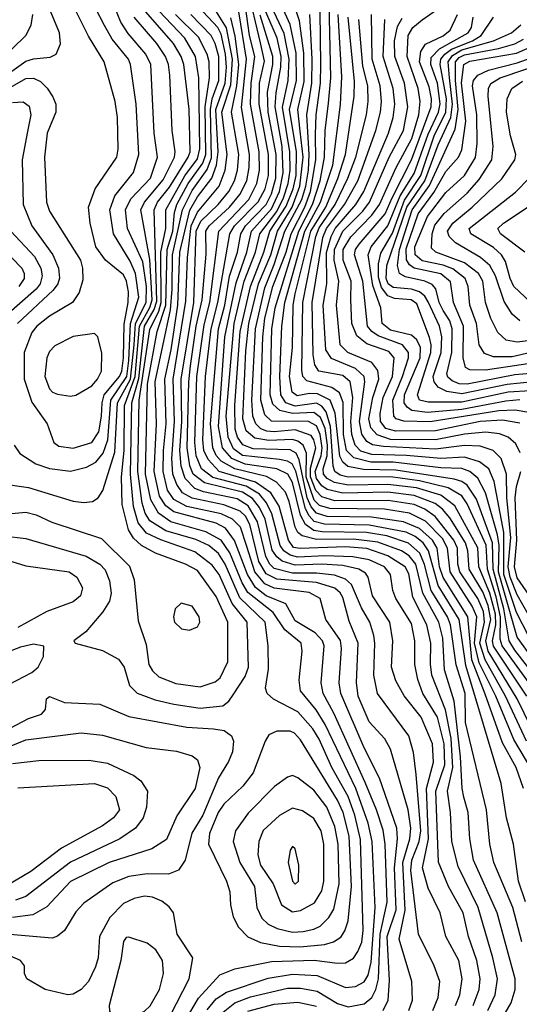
# Model space of a CAD drawing. Extents: x 997028 to 1115134, y 536408 to 618974.
# Tile 93 of 256: x 1012322 to 1014212, y 577189 to 580915. Entities that reach past the tile are written whole.
import ezdxf

# ---------------------------------------------------------------- set-up
doc = ezdxf.new("R2010")
doc.units = 0

msp = doc.modelspace()

# ---------------------------------------------------------------- linework, layer by layer
at = {"layer": '0CON10XD'}
for points in [[(1012241.2, 579161.2), (1012355, 579144.8), (1012525, 579092.4), (1012565, 579088), (1012598.1, 579091.9), (1012619.1, 579105), (1012636.2, 579133.8), (1012682, 579278), (1012692.8, 579465), (1012741.2, 579555), (1012754.9, 579685.1), (1012760.4, 579765), (1012800.2, 579845), (1012802, 579905), (1012788.2, 579998.2), (1012730.3, 580125), (1012722.6, 580195), (1012742.5, 580237.5), (1012816.9, 580315), (1012843.4, 580395), (1012830.7, 580485), (1012818, 580745), (1012799.4, 580785), (1012732.8, 580862.8), (1012704.9, 580904.9), (1012647.8, 581045)], [(1012241.8, 580685), (1012345, 580757.4), (1012375, 580767.1), (1012437.4, 580772.6), (1012460, 580785), (1012476.1, 580823.9), (1012472.4, 580865), (1012394.7, 581054.7)], [(1012301.2, 579305), (1012322.7, 579272.7), (1012383.9, 579233.9), (1012435, 579216.3), (1012515, 579206.1), (1012575, 579221.2), (1012609.9, 579240.1), (1012638.3, 579275), (1012655.4, 579325), (1012667.6, 579475), (1012727.1, 579565), (1012735.5, 579625), (1012741.7, 579765), (1012773, 579865), (1012760.7, 579955), (1012740.7, 580000.7), (1012677.7, 580105), (1012663.3, 580195), (1012681.6, 580248.4), (1012753, 580337), (1012772.6, 580405), (1012763, 580595), (1012741.2, 580745), (1012733.5, 580765), (1012671.5, 580841.5), (1012642.8, 580892.8), (1012574.8, 581025)], [(1014092.8, 577165), (1014121.4, 577225), (1014129.5, 577285), (1014111.7, 577365), (1014056.4, 577555), (1013981, 577711), (1013956.9, 577805), (1013952.5, 577915), (1013940.3, 577995), (1013960.7, 578085), (1013954.6, 578195.4), (1013933.3, 578303.3), (1013881.6, 578435), (1013875.9, 578475.9), (1013877.8, 578555), (1013862.8, 578625), (1013809.4, 578729.4), (1013795, 578817.5), (1013780.7, 578845), (1013715, 578886.2), (1013635, 578914), (1013555, 578919.8), (1013383.5, 578913.5), (1013358.2, 578918.2), (1013338.8, 578945), (1013304.2, 579074.2), (1013273, 579125), (1013214.8, 579164.8), (1013076.6, 579205), (1013035, 579250.3), (1013019.5, 579285), (1013015.1, 579325), (1013025.1, 579565), (1013046.4, 579745), (1013071.9, 579845), (1013116.8, 580105), (1013134.4, 580135), (1013225, 580226.1), (1013250.4, 580275), (1013263.8, 580325), (1013263.1, 580405), (1013227.9, 580595), (1013229.3, 580675), (1013248.4, 580758.4), (1013233.3, 580826.7), (1013183.8, 581035)], [(1014227.9, 578005), (1014200, 578085), (1014148.6, 578178.6), (1014083.2, 578363.2), (1014032.3, 578492.3), (1014017.9, 578655), (1013923.8, 578803.8), (1013910.6, 578845), (1013902.3, 578915), (1013884, 578945), (1013835, 578989.6), (1013774.9, 579014.9), (1013652.7, 579032.7), (1013485, 579035.1), (1013445, 579047.4), (1013425, 579070.9), (1013410.4, 579105), (1013379.4, 579249.4), (1013367.7, 579275), (1013345, 579287.4), (1013205, 579290.7), (1013166.2, 579306.2), (1013146.1, 579335), (1013137.4, 579365), (1013136.7, 579456.7), (1013156.6, 579735), (1013194.9, 579905), (1013245.8, 580035), (1013268.2, 580115), (1013330.8, 580209.2), (1013356.9, 580275), (1013367.8, 580325), (1013369.5, 580415), (1013343.5, 580575), (1013370.1, 580685), (1013368.4, 580788.4), (1013346.1, 580896.1), (1013290.4, 581020.4)], [(1014307.8, 577995), (1014191.3, 578191.3), (1014124.2, 578355), (1014061, 578481), (1014043.3, 578555), (1014052.1, 578655), (1014034.3, 578695), (1013950.4, 578825), (1013940.7, 578915), (1013921.3, 578951.3), (1013857, 579017), (1013797.1, 579047.1), (1013702.3, 579062.3), (1013495, 579065.1), (1013456.6, 579076.6), (1013436.8, 579096.8), (1013406.2, 579185), (1013407.1, 579275), (1013394.6, 579304.6), (1013375, 579320.1), (1013355, 579326.6), (1013265, 579322.3), (1013211.8, 579331.8), (1013179, 579359), (1013166.2, 579405), (1013178, 579662), (1013189.3, 579765), (1013226.1, 579915), (1013271.9, 580025), (1013297.7, 580115), (1013353.1, 580205), (1013382.7, 580285), (1013394.5, 580395), (1013383.4, 580493.4), (1013374.1, 580575), (1013398.9, 580681.1), (1013397.8, 580787.8), (1013380.9, 580910.9), (1013337, 581045)], [(1014241.3, 578355), (1014115, 578544.2), (1014111.2, 578565), (1014123.5, 578625), (1014122.1, 578665), (1014101.4, 578745), (1014059.6, 578845), (1014055.8, 578915.8), (1013968.6, 579075), (1013915.7, 579115.7), (1013823.1, 579143.1), (1013715, 579156.5), (1013565, 579153.1), (1013513.2, 579163.2), (1013485, 579178.1), (1013471.2, 579195), (1013470.8, 579215), (1013485.2, 579265), (1013486.6, 579305), (1013477.7, 579367.7), (1013460, 579410), (1013435, 579428.4), (1013355, 579425.1), (1013306.2, 579436.2), (1013279.7, 579459.7), (1013270, 579495), (1013275.6, 579745), (1013289, 579825), (1013378, 580115), (1013429.8, 580215), (1013458.8, 580305), (1013475.8, 580395), (1013478, 580495), (1013491.1, 580598.9), (1013499.9, 580695), (1013491.9, 581035)], [(1012219.3, 580620.7), (1012345, 580692.4), (1012373.9, 580693.9), (1012401.1, 580681.1), (1012426.2, 580656.2), (1012447.1, 580622.9), (1012458.4, 580595), (1012458.4, 580565), (1012426.6, 580485), (1012415.7, 580395), (1012423.2, 580225), (1012435, 580190), (1012552.2, 580005), (1012560, 579975), (1012560.9, 579930.9), (1012547.6, 579882.4), (1012522.3, 579845), (1012435, 579793.1), (1012387.5, 579755), (1012368.5, 579731.5), (1012339.4, 579655), (1012338.7, 579555), (1012367.6, 579467.6), (1012426.7, 579385), (1012451.1, 579315), (1012470.8, 579300.8), (1012525, 579292.9), (1012595, 579314.8), (1012621.7, 579355), (1012631.9, 579415), (1012633.8, 579465), (1012642.3, 579495), (1012699.7, 579565), (1012708.1, 579585), (1012715.1, 579635.1), (1012717.8, 579762.2), (1012733.1, 579845), (1012733.4, 579885), (1012726.6, 579925), (1012715, 579949.2), (1012646.9, 580005), (1012610.5, 580055), (1012588.7, 580145), (1012582, 580205), (1012607.8, 580275), (1012689.5, 580395), (1012694.7, 580425), (1012692.5, 580545), (1012682.9, 580605), (1012642.4, 580755), (1012582.4, 580852.4), (1012536.2, 580946.2)], [(1012261.6, 578961.6), (1012345, 578951.1), (1012574.2, 578884.2), (1012625.9, 578855), (1012645, 578832.7), (1012661.8, 578791.8), (1012667.7, 578745), (1012662.4, 578715), (1012636.3, 578673.7), (1012572, 578598), (1012527.5, 578565), (1012532.5, 578555), (1012635, 578527.3), (1012695.6, 578495.6), (1012717.1, 578465), (1012738.2, 578395), (1012766.8, 578366.8), (1012835, 578341.6), (1012905.7, 578324.3), (1013005, 578310), (1013091, 578319), (1013113.9, 578336.1), (1013130.5, 578360.5), (1013175, 578429.6), (1013188.1, 578465), (1013182.8, 578635), (1013126.1, 578706.1), (1013077.4, 578815), (1013051, 578851), (1012985, 578901.6), (1012856.5, 578946.5), (1012802.4, 578972.4), (1012771, 579011), (1012752.7, 579072.7), (1012741.4, 579195), (1012746.4, 579465), (1012772.4, 579557.6), (1012795, 579754.8), (1012831.4, 579818.6), (1012840.6, 579849.4), (1012831.2, 580195), (1012844.2, 580225), (1012888.4, 580281.6), (1012960, 580395), (1012966.7, 580415), (1012963.7, 580576.3), (1012943.8, 580745), (1012933.7, 580775), (1012904.2, 580825), (1012799.3, 580945)], [(1012916.8, 577073.2), (1012998.3, 577211.7), (1013079.9, 577300.1), (1013136.3, 577323.7), (1013275, 577351), (1013436.2, 577356.2), (1013525, 577344.3), (1013555, 577346.3), (1013585, 577363.3), (1013601.8, 577388.2), (1013616.1, 577423.9), (1013621.7, 577468.3), (1013612, 577812), (1013590.8, 577905), (1013565, 577975.8), (1013502.9, 578085), (1013455, 578191.9), (1013430.9, 578230.9), (1013375, 578295.2), (1013283.1, 578343.1), (1013258.5, 578365), (1013252.8, 578385), (1013263.1, 578456.9), (1013262.5, 578545), (1013250.5, 578635), (1013155, 578727.1), (1013099.2, 578855), (1013075, 578894.5), (1013037.7, 578925), (1012988.2, 578948.2), (1012875, 578980.7), (1012815, 579019), (1012797.3, 579047.3), (1012785.1, 579085.1), (1012769.2, 579205), (1012773.9, 579475), (1012815, 579742.9), (1012848.6, 579811.4), (1012857.9, 579845), (1012856.2, 580035), (1012875.1, 580125), (1012874.9, 580195), (1012946.6, 580323.4), (1012995, 580388.2), (1013003.5, 580426.5), (1012999.9, 580695), (1012987.6, 580775), (1012947.6, 580845), (1012848.6, 580948.6)], [(1013181, 578921), (1013157.7, 578995), (1013127.2, 579025), (1013084.5, 579044.5), (1012955, 579072.8), (1012905, 579099.7), (1012881.2, 579135), (1012865.1, 579205), (1012865.7, 579285), (1012876.4, 579385), (1012870.8, 579555), (1012894.8, 579665), (1012920.5, 579835), (1012928.5, 580035), (1012966.3, 580193.7), (1012995, 580244.2), (1013048.6, 580315), (1013067.1, 580365), (1013072.7, 580415), (1013064, 580575), (1013099.4, 580675), (1013104.1, 580735), (1013101.4, 580785), (1013085, 580860), (1013071.3, 580885), (1013015.9, 580945)], [(1013794.8, 577165), (1013808.2, 577205), (1013805.8, 577275), (1013757.8, 577435), (1013780.6, 577545), (1013771.6, 577725), (1013797.9, 577815), (1013802.1, 577855), (1013792.3, 577925), (1013724.8, 578154.8), (1013703.4, 578193.4), (1013645, 578257.5), (1013603.2, 578355), (1013596.7, 578406.7), (1013602.3, 578555), (1013569.1, 578639.1), (1013545, 578728.2), (1013535, 578746.1), (1013514.1, 578764.1), (1013445, 578784.7), (1013295, 578797.2), (1013255, 578817.8), (1013227.6, 578865), (1013193.5, 579005), (1013176, 579036), (1013157, 579055), (1013095, 579078.8), (1012974.2, 579104.2), (1012938.8, 579125), (1012916.2, 579156.2), (1012902.2, 579195), (1012897.7, 579255), (1012908.1, 579395), (1012903.5, 579555), (1012950.7, 579849.3), (1012956.7, 580015), (1012970.9, 580135), (1012995, 580187.1), (1013076.6, 580285), (1013099.5, 580345), (1013107.1, 580405), (1013087.6, 580565), (1013121.2, 580668.8), (1013127.8, 580765), (1013104.4, 580884.4), (1013054.4, 580965)], [(1013971.5, 577185), (1013987, 577225), (1013996.7, 577285), (1013984.3, 577355), (1013934.3, 577445), (1013912.8, 577535), (1013868.1, 577628.1), (1013846.1, 577705), (1013868.4, 577815), (1013861.5, 578005), (1013887.7, 578105), (1013883.5, 578175), (1013840.7, 578275), (1013776.5, 578356.5), (1013745, 578413.6), (1013729.4, 578465), (1013734.4, 578564.4), (1013722.8, 578635), (1013656.5, 578735), (1013640.2, 578805), (1013630.8, 578820.8), (1013605.9, 578835.9), (1013545, 578849.9), (1013465, 578854.2), (1013365, 578850.5), (1013315.9, 578865.9), (1013295, 578882.4), (1013277.8, 578907.8), (1013250.4, 579025), (1013229.1, 579069.1), (1013203.4, 579103.4), (1013165, 579127.3), (1013022, 579162), (1012978.3, 579195), (1012966.1, 579226.1), (1012956.1, 579295), (1012961.7, 579545), (1012968.8, 579605), (1012990.1, 579755), (1013012.5, 579855), (1013027.8, 580027.8), (1013026.6, 580115), (1013039.2, 580135), (1013115.4, 580205), (1013155, 580253.4), (1013181, 580305), (1013190.7, 580355), (1013191.8, 580405), (1013162, 580582), (1013179.9, 580765), (1013150.8, 580945)], [(1014038, 577185), (1014060, 577245), (1014064.2, 577285), (1014052.3, 577355), (1014020.6, 577445), (1013999.6, 577535), (1013944.4, 577635), (1013906.5, 577726.5), (1013896.4, 577995), (1013930.2, 578095), (1013928.2, 578175), (1013902.9, 578275), (1013847.7, 578365), (1013828, 578418), (1013817.2, 578475), (1013817.8, 578565), (1013805, 578630.5), (1013744.8, 578725), (1013733.7, 578755), (1013725.6, 578815), (1013702.4, 578845), (1013645, 578871.4), (1013582.6, 578882.6), (1013476.4, 578886.4), (1013375, 578881.2), (1013345, 578888), (1013321.2, 578905), (1013307.5, 578925), (1013276.6, 579045), (1013256.1, 579086.1), (1013229.8, 579119.8), (1013179.4, 579149.4), (1013052.6, 579182.6), (1013009.9, 579215), (1012989.8, 579265), (1012984.8, 579315), (1012992.7, 579565), (1013020, 579760), (1013041.6, 579845), (1013075.3, 580115), (1013188.6, 580235), (1013219.9, 580295), (1013229.6, 580345), (1013227.8, 580415), (1013195.6, 580595), (1013198.1, 580675), (1013211.9, 580775), (1013191.5, 580855), (1013177, 580965)], [(1014221.5, 577425), (1014188.5, 577555), (1014116.1, 577725), (1014101.2, 577795), (1014087.9, 577925), (1014009.2, 578255), (1014008.1, 578365), (1013973.2, 578473.2), (1013952.5, 578625), (1013940.5, 578655), (1013879.4, 578755), (1013853.7, 578853.7), (1013835.6, 578895.6), (1013793.7, 578933.7), (1013711.3, 578961.3), (1013634.3, 578974.3), (1013466.6, 578976.6), (1013435, 578982.3), (1013404.1, 579004.1), (1013385, 579039.6), (1013355, 579163.4), (1013337.2, 579195), (1013294.9, 579214.9), (1013175, 579233.2), (1013124.8, 579254.8), (1013089.1, 579295), (1013073.9, 579375), (1013098.8, 579715), (1013140.9, 579919.1), (1013181.5, 580035), (1013199.8, 580115), (1013275, 580199.6), (1013304.6, 580265), (1013319.1, 580335), (1013315.3, 580435), (1013288.8, 580585), (1013292.1, 580637.9), (1013310.5, 580735), (1013311, 580775), (1013295.9, 580845), (1013254, 580944)], [(1014236.3, 577576.3), (1014209.4, 577655), (1014190.6, 577795), (1014164.1, 577895), (1014144, 578025), (1014010.6, 578470.6), (1013985.5, 578645), (1013905, 578773.4), (1013868.5, 578905), (1013849.2, 578935), (1013819.1, 578959.1), (1013785, 578975.5), (1013645, 579002.5), (1013475, 579005.8), (1013436.6, 579016.6), (1013417, 579037), (1013403.5, 579063.5), (1013367, 579207), (1013353.6, 579233.6), (1013335, 579244.9), (1013305, 579251), (1013165, 579265.8), (1013131.3, 579291.3), (1013111.4, 579335), (1013103.5, 579415), (1013134.2, 579765), (1013171.7, 579925), (1013214.6, 580035), (1013231.1, 580105), (1013295, 580189.1), (1013319.8, 580240.2), (1013338.2, 580295), (1013345.2, 580345), (1013344.4, 580415), (1013316.2, 580583.8), (1013337.7, 580685), (1013341.4, 580765), (1013322.4, 580862.4), (1013274.9, 580965)], [(1014282.6, 578185), (1014204.7, 578345), (1014094.8, 578524.8), (1014085.7, 578565), (1014104.7, 578645), (1014095, 578697.8), (1014075, 578750.4), (1014022.7, 578835), (1014017.5, 578905), (1014009.4, 578935), (1013950.1, 579030.1), (1013922.4, 579062.4), (1013894.1, 579084.1), (1013814.9, 579114.9), (1013715, 579127.6), (1013545, 579123.2), (1013485, 579136.9), (1013465, 579150.9), (1013445, 579179.1), (1013440.3, 579205), (1013462.3, 579265), (1013466.6, 579295), (1013459.4, 579345), (1013445, 579378.6), (1013415, 579394.5), (1013275, 579395.9), (1013249.3, 579419.3), (1013235.1, 579475), (1013241.8, 579715), (1013250.2, 579785), (1013280.3, 579905), (1013329.9, 580035), (1013349.6, 580105), (1013401.2, 580205), (1013422.5, 580265), (1013443, 580385), (1013440.8, 580480.8), (1013444.3, 580555), (1013460.9, 580675), (1013461.9, 580745), (1013459.4, 580945)], [(1014215, 579387.5), (1014149.4, 579399.4), (1014065, 579393.8), (1013895, 579359.7), (1013745, 579357.2), (1013707.6, 579367.6), (1013687.3, 579395), (1013685.7, 579425), (1013697.8, 579485), (1013732.1, 579565), (1013738.8, 579635), (1013719.4, 579659.4), (1013635, 579688.2), (1013598.1, 579718.1), (1013579.2, 579765), (1013575.1, 579855.1), (1013576, 579925), (1013546.3, 580005), (1013545.9, 580045), (1013575, 580093.8), (1013654.2, 580175), (1013683.6, 580215), (1013746.4, 580355), (1013806.1, 580465), (1013832.4, 580555), (1013837.8, 580605), (1013829.4, 580655), (1013787.7, 580775), (1013792.3, 580855), (1013810, 580885), (1013845, 580914.8), (1013903.4, 580955)], [(1012225, 579040.2), (1012345, 579051.2), (1012385, 579040.8), (1012443.8, 579013.8), (1012632.2, 578952.2), (1012737.3, 578847.3), (1012755.3, 578795), (1012770.2, 578640.2), (1012800.7, 578550.7), (1012811.4, 578475), (1012825, 578451.5), (1012848.8, 578428.8), (1012912.6, 578402.6), (1013005, 578389.8), (1013061.3, 578408.7), (1013080.9, 578425), (1013109.6, 578485), (1013109.8, 578635), (1013065, 578732.2), (1012995, 578830), (1012949.6, 578855), (1012835.8, 578895.8), (1012783.4, 578925), (1012753.2, 578953.2), (1012733.8, 578985), (1012709.9, 579079.9), (1012706.8, 579185), (1012718, 579285), (1012718.4, 579455), (1012758.7, 579565), (1012776.1, 579755), (1012814.5, 579825.5), (1012823, 579855), (1012815, 580007.3), (1012780.9, 580195), (1012794.3, 580225), (1012865, 580308.9), (1012907.4, 580395), (1012910.5, 580415), (1012899.3, 580495), (1012890, 580705), (1012884.8, 580745), (1012873.3, 580775), (1012840.5, 580825), (1012755.4, 580925)], [(1012245, 580757.8), (1012344.9, 580855.1), (1012365.5, 580894.5), (1012371.9, 580935)], [(1013031.7, 577168.3), (1013065, 577210), (1013104.7, 577235.3), (1013262.3, 577287.7), (1013355, 577303.6), (1013447.5, 577297.5), (1013555, 577252.1), (1013593.1, 577256.9), (1013625.6, 577274.4), (1013640.4, 577299.6), (1013651.9, 577348.1), (1013667.3, 577555), (1013656.3, 577805), (1013640.4, 577875), (1013594.1, 578005), (1013478, 578248), (1013443.8, 578303.8), (1013384.8, 578375), (1013379.3, 578415), (1013391.1, 578525), (1013386.6, 578555), (1013325.8, 578605.8), (1013281.3, 578671.3), (1013185, 578746.9), (1013163.6, 578783.6), (1013117.1, 578897.1), (1013085, 578945.7), (1013026.9, 578976.9), (1012894.5, 579014.5), (1012847.7, 579047.7), (1012818.3, 579098.3), (1012798.5, 579195), (1012805.4, 579535.4), (1012842.6, 579735), (1012874.9, 579835.1), (1012879.6, 580045), (1012901.1, 580115), (1012907.8, 580185), (1012916.8, 580215), (1012959.6, 580295), (1013015, 580372), (1013026.3, 580405), (1013024, 580585), (1013040.7, 580695), (1013038.5, 580755), (1013031, 580785), (1012998.9, 580848.9), (1012912.3, 580935)], [(1012898.9, 579895), (1012900.2, 580025), (1012938.8, 580195), (1012975, 580268.9), (1013031.4, 580348.6), (1013047.3, 580392.7), (1013043.6, 580575), (1013050.6, 580615), (1013075.5, 580685), (1013075.1, 580775), (1013062, 580825), (1013046.2, 580855), (1012969.6, 580935)], [(1013885.5, 577165.5), (1013905.2, 577215), (1013911.2, 577275), (1013890.6, 577335), (1013831.7, 577455), (1013802.6, 577695), (1013805.7, 577735), (1013833.6, 577805), (1013839.3, 577845), (1013821.9, 578058.1), (1013812.3, 578142.3), (1013794.8, 578205), (1013675.5, 578365.5), (1013662.3, 578435), (1013666.4, 578555), (1013662.1, 578585), (1013647, 578635), (1013615, 578689.1), (1013577.4, 578777.4), (1013555, 578797.6), (1013512.7, 578812.7), (1013445, 578820.2), (1013355, 578820.5), (1013285, 578838.4), (1013268.1, 578855), (1013253.4, 578883.4), (1013222.4, 579015), (1013186.8, 579075), (1013145, 579101.7), (1013017.7, 579127.7), (1012985, 579141.3), (1012948.1, 579178.1), (1012932.6, 579225), (1012927.7, 579285), (1012935.9, 579395), (1012933.3, 579555), (1012981, 579845), (1012990.4, 580115), (1013007.7, 580152.3), (1013073.2, 580215), (1013113.4, 580265), (1013135.4, 580305), (1013146, 580345), (1013150.9, 580405), (1013124.1, 580565), (1013143.8, 580665), (1013151.7, 580745), (1013137.7, 580852.3), (1013121.4, 580921.4)], [(1014158.9, 577155), (1014182.1, 577195), (1014196.3, 577245), (1014197, 577285), (1014129.1, 577535), (1014039.8, 577735), (1014024.8, 577815.2), (1014019.3, 577915), (1014003.1, 577973.1), (1013995.8, 578005), (1013990.6, 578125), (1013965.9, 578335.9), (1013930, 578455), (1013922.9, 578575), (1013907.6, 578635), (1013847.7, 578745), (1013821.5, 578855), (1013795.7, 578885.7), (1013766.9, 578905), (1013677.3, 578937.3), (1013585, 578949), (1013445, 578948), (1013391.5, 578961.5), (1013375, 578974.8), (1013364.3, 578994.3), (1013342.1, 579092.1), (1013327.6, 579127.6), (1013294.2, 579164.2), (1013255.9, 579185.9), (1013136.6, 579215), (1013084.6, 579244.6), (1013066.2, 579266.2), (1013052.8, 579295), (1013044.5, 579385), (1013074.9, 579745), (1013098.1, 579835), (1013116.2, 579943.8), (1013145.8, 580035), (1013158.6, 580105), (1013176.4, 580135), (1013255, 580215.9), (1013275, 580255.6), (1013291.5, 580315), (1013293, 580405), (1013262.1, 580565), (1013259.5, 580640.5), (1013280.2, 580745), (1013280.6, 580775), (1013232.2, 580932.2)], [(1014240, 578185), (1014160.4, 578355), (1014082.7, 578492.7), (1014063.5, 578555), (1014081.4, 578635), (1014077.3, 578675), (1014055, 578724.5), (1013987.7, 578825), (1013980.4, 578855), (1013978.1, 578915), (1013965.3, 578945), (1013894.4, 579034.4), (1013855, 579062.7), (1013815, 579079.9), (1013715.9, 579095.9), (1013515, 579094.6), (1013465, 579108.8), (1013442.8, 579132.8), (1013422.8, 579185), (1013421.9, 579218.1), (1013442.2, 579295), (1013435.6, 579325), (1013425, 579341), (1013365, 579363.4), (1013285, 579354.9), (1013257.7, 579357.7), (1013235, 579366.6), (1013215.1, 579385.1), (1013204.3, 579415), (1013200.8, 579475), (1013214.4, 579745), (1013250, 579900), (1013285, 579988.6), (1013325.9, 580115), (1013389.6, 580235), (1013405.1, 580285.1), (1013414.5, 580345), (1013418, 580405), (1013408.2, 580555), (1013427.7, 580675), (1013428.6, 580765), (1013419.9, 580935)], [(1014271.4, 578375), (1014147.2, 578545), (1014140.3, 578570.3), (1014141.6, 578655), (1014125, 578730.5), (1014091.6, 578835), (1014086.8, 578926.8), (1014015, 579082.5), (1013995, 579113.5), (1013943, 579143), (1013835, 579169.4), (1013725, 579184.5), (1013565, 579184.1), (1013535, 579191.6), (1013515.1, 579205.1), (1013508.6, 579225), (1013498.7, 579375), (1013481.5, 579431.5), (1013465, 579452.3), (1013445, 579463.4), (1013365, 579452.5), (1013328.7, 579465), (1013309.7, 579495), (1013306.7, 579565), (1013314.5, 579755), (1013325.4, 579845), (1013401, 580115), (1013460.6, 580225), (1013506.6, 580365), (1013535.7, 580594.3), (1013541.5, 580698.5), (1013527.6, 580935)], [(1014290.8, 578405), (1014195, 578528.6), (1014173.5, 578565), (1014153.5, 578685), (1014113.3, 578835), (1014111.4, 578935), (1014050.2, 579100.2), (1014015, 579154), (1013995, 579167.9), (1013966.5, 579176.5), (1013745, 579210.8), (1013622.8, 579212.8), (1013563.7, 579223.7), (1013545, 579240.2), (1013533.7, 579263.7), (1013515.6, 579425.6), (1013497, 579475), (1013449.5, 579499.5), (1013419.2, 579500.8), (1013371.8, 579491.8), (1013353.7, 579505), (1013343.2, 579565), (1013354.5, 579675), (1013357.5, 579835), (1013365, 579877.7), (1013424.2, 580115), (1013479.9, 580205), (1013526.5, 580313.5), (1013555.5, 580405), (1013588.3, 580625), (1013588.5, 580681.5), (1013564.9, 580925)], [(1014306.6, 578436.6), (1014205, 578578.1), (1014134.1, 578825), (1014136.2, 578925), (1014129.4, 578965), (1014084.1, 579124.1), (1014055, 579179.6), (1014024.9, 579204.9), (1013995, 579216.2), (1013915, 579219.4), (1013735, 579240.1), (1013650.4, 579240.4), (1013586.3, 579256.3), (1013558.4, 579285), (1013547.7, 579345), (1013546, 579466), (1013532.6, 579502.6), (1013503.4, 579523.4), (1013408.4, 579548.4), (1013393.3, 579565), (1013389.1, 579589.1), (1013393.2, 579845), (1013443.1, 580095), (1013455, 580126.7), (1013515.7, 580215), (1013564.3, 580315), (1013593.7, 580395), (1013634.9, 580555), (1013641.2, 580605), (1013639.9, 580665), (1013620.6, 580739.4), (1013605.9, 580915)], [(1014248.8, 578581.2), (1014201.8, 578671.8), (1014154.4, 578815), (1014153.8, 578973.8), (1014117.4, 579167.4), (1014096.6, 579215), (1014061.9, 579241.9), (1014005, 579258.8), (1013915, 579254.7), (1013786.1, 579266.1), (1013655, 579269.5), (1013612.7, 579282.7), (1013591.7, 579305), (1013578.5, 579345), (1013575.2, 579395), (1013583, 579485), (1013572.3, 579545), (1013545, 579568.6), (1013454.6, 579584.6), (1013439.2, 579609.2), (1013432.7, 579647.3), (1013429.4, 579845), (1013469.2, 580090.8), (1013483.3, 580125), (1013550.9, 580215), (1013601.1, 580305), (1013669.6, 580495), (1013687.6, 580565), (1013691.4, 580605), (1013686.3, 580665), (1013655.9, 580765.9), (1013653.5, 580935)], [(1013484.9, 579915.1), (1013483.3, 580033.3), (1013500.2, 580095), (1013515.6, 580125), (1013594, 580215), (1013624, 580265), (1013717.5, 580485), (1013734.7, 580545.3), (1013741.1, 580595), (1013735.1, 580655), (1013697.2, 580775), (1013703.8, 580915)], [(1014216, 579276), (1014199.7, 579309.7), (1014170, 579335), (1014138, 579348), (1014085.7, 579354.3), (1014005, 579346.5), (1013895, 579325.1), (1013725, 579326.9), (1013674.5, 579344.5), (1013650.9, 579370.9), (1013643.6, 579405), (1013658.4, 579485), (1013680.8, 579555), (1013677.3, 579587.3), (1013655, 579617.2), (1013563.5, 579655), (1013534.5, 579685), (1013520.9, 579835), (1013529.7, 579925), (1013512, 580005), (1013513, 580045), (1013545.3, 580115), (1013620.1, 580189.9), (1013646, 580225), (1013720.6, 580395), (1013774.3, 580495), (1013791.2, 580585), (1013778.6, 580675), (1013741, 580775), (1013740.6, 580835), (1013751.2, 580888.8), (1013769.5, 580920.5)], [(1014248.4, 579428.4), (1014197, 579437), (1014134.4, 579434.4), (1013875, 579393.4), (1013776.2, 579396.2), (1013746.2, 579405), (1013737.2, 579415), (1013734.3, 579475), (1013770.9, 579565), (1013793.1, 579635), (1013793.1, 579655), (1013770, 579685), (1013679, 579719), (1013654.5, 579735), (1013638.4, 579755), (1013621.1, 579925), (1013588.9, 580025), (1013593.2, 580045), (1013606.5, 580065), (1013705, 580180.3), (1013731.1, 580241.1), (1013805, 580385.2), (1013878.6, 580585), (1013879.7, 580615), (1013871.2, 580661.2), (1013835.3, 580755), (1013839.4, 580795), (1013858.2, 580821.8), (1013925, 580854), (1013951.2, 580875), (1013978.6, 580935)], [(1014215, 579476.2), (1014161.8, 579471.8), (1013995, 579439.8), (1013865, 579428.7), (1013806.1, 579436.1), (1013788.2, 579448.2), (1013777.2, 579465), (1013777.6, 579495), (1013836.8, 579635), (1013838.9, 579675), (1013825, 579704), (1013805, 579721.3), (1013725, 579740.4), (1013693.6, 579765), (1013688.7, 579825), (1013658.5, 579908.5), (1013640.6, 580025), (1013652.1, 580055), (1013715, 580134.2), (1013761.2, 580248.8), (1013815, 580333), (1013868.1, 580481.9), (1013907.3, 580565), (1013913.6, 580596.4), (1013903.3, 580675), (1013877.2, 580745), (1013878.7, 580771.3), (1013910.9, 580805), (1014019, 580865), (1014031.6, 580885), (1014038.3, 580925)], [(1014255, 579510.7), (1014170.9, 579505), (1013995, 579467.7), (1013868, 579468), (1013835.4, 579475), (1013827.1, 579495), (1013878.3, 579655), (1013879.4, 579685), (1013872.6, 579712.6), (1013825, 579839.8), (1013803.8, 579855), (1013739.9, 579859.9), (1013715, 579870.2), (1013691, 579901), (1013680.1, 579940.1), (1013679.2, 579990.8), (1013688.3, 580031.7), (1013732.6, 580107.4), (1013777.5, 580232.5), (1013839.5, 580325), (1013890.8, 580475), (1013934.2, 580565), (1013937.4, 580615), (1013912.9, 580745), (1013915.1, 580765), (1013930.5, 580785), (1013956.3, 580803.7), (1014034.9, 580835.1), (1014068.1, 580855), (1014115.3, 580924.7)], [(1014265, 579543.9), (1014166, 579534), (1013995, 579499.5), (1013938.2, 579508.2), (1013904.9, 579524.9), (1013890, 579545), (1013887.1, 579565), (1013917.1, 579655), (1013918.8, 579715), (1013910.3, 579755), (1013867.7, 579847.7), (1013855, 579868.9), (1013835.2, 579885.2), (1013805, 579895.7), (1013735, 579901.4), (1013716.8, 579915), (1013708.9, 579935), (1013711.9, 579985), (1013787, 580205), (1013855.3, 580305), (1013905, 580441.5), (1013953, 580545), (1013959.1, 580595), (1013948.5, 580695), (1013943.2, 580755), (1013960.3, 580779.7), (1013995, 580800.2), (1014114.7, 580835), (1014182.8, 580865), (1014218, 580895)], [(1014345, 579584.2), (1014195, 579570.6), (1014015, 579535.3), (1013985, 579537.1), (1013957.9, 579547.9), (1013941.9, 579561.9), (1013938.1, 579575), (1013957.1, 579655), (1013958.4, 579745), (1013949.3, 579775), (1013924.8, 579814.8), (1013909.8, 579845), (1013896.1, 579896.1), (1013882.6, 579912.6), (1013855.1, 579925.1), (1013781.3, 579941.3), (1013759.8, 579955), (1013751.8, 579985), (1013759, 580045), (1013807, 580195), (1013872.7, 580287.3), (1013969.5, 580500.5), (1013981, 580575), (1013970.5, 580685), (1013971.6, 580755), (1013985, 580771.4), (1014005, 580782), (1014133.9, 580806.1), (1014195, 580823.8), (1014228.9, 580841.1)], [(1014355, 579629), (1014085, 579588.7), (1014025, 579589.7), (1014008.4, 579598.4), (1013999.8, 579635), (1014001.8, 579755), (1013964, 579845), (1013952.6, 579922.6), (1013915, 579952.7), (1013814.8, 579974.8), (1013797.1, 579987.1), (1013786.3, 580006.3), (1013785, 580048.2), (1013830.3, 580179.7), (1013888.8, 580261.2), (1013935, 580341), (1013982.1, 580395), (1013995, 580422.5), (1014009.6, 580530.4), (1013993.8, 580676.2), (1014002.1, 580745), (1014025, 580758.5), (1014201.8, 580788.2), (1014265, 580815.8)], [(1014365, 579680.1), (1014185, 579639.5), (1014115, 579638.9), (1014081.1, 579651.1), (1014060.8, 579685), (1014050.3, 579765), (1014025.2, 579835), (1014019.3, 579905), (1014008, 579935), (1013961.5, 579971.5), (1013925, 579985.8), (1013845, 580002.9), (1013818.8, 580025), (1013817.3, 580055), (1013865, 580169.8), (1013935, 580261.3), (1014004.7, 580325.3), (1014046.3, 580393.7), (1014053.4, 580446.6), (1014051.3, 580555), (1014036, 580665), (1014039.8, 580685), (1014055.3, 580704.7), (1014095.5, 580724.5), (1014205, 580751.2), (1014275, 580776.4)], [(1014275, 579703.9), (1014204.8, 579694.8), (1014162.8, 579702.8), (1014131.3, 579731.3), (1014105, 579783.6), (1014084.5, 579845), (1014074.9, 579924.9), (1014057.8, 579955), (1014005, 579994.6), (1013896.7, 580035), (1013880.4, 580050.4), (1013882.2, 580105), (1013893.2, 580136.8), (1013928.4, 580181.6), (1014015, 580258.9), (1014060, 580310), (1014108.7, 580385), (1014113.4, 580435), (1014095.2, 580625), (1014096.3, 580655), (1014105, 580673.5), (1014140.6, 580695), (1014330.5, 580759.5)], [(1014215, 579775.2), (1014185, 579800.7), (1014155, 579848.9), (1014122.2, 579945), (1014101, 579985), (1014065.5, 580015.5), (1013970.5, 580070.5), (1013947.3, 580095), (1013941.2, 580115), (1013960.5, 580145), (1014034.2, 580205.8), (1014146.9, 580313.1), (1014195.2, 580385), (1014198.9, 580405), (1014179.3, 580475), (1014163.8, 580565), (1014166.8, 580615), (1014184.3, 580655), (1014225, 580681.8)], [(1012295, 580602), (1012335, 580603.5), (1012357.7, 580587.7), (1012364.3, 580555), (1012351.7, 580491.7), (1012331.2, 580385), (1012335.7, 580215), (1012368, 580135), (1012447.9, 580025), (1012468.8, 579975), (1012472.8, 579937.2), (1012466.8, 579915), (1012449.1, 579890.9), (1012314.2, 579765)], [(1014255, 579846.1), (1014191.7, 579905), (1014177.3, 579935), (1014159.9, 579999.9), (1014145.6, 580025.6), (1014115, 580052.3), (1014029.2, 580105), (1014022.8, 580125), (1014198.4, 580261.6), (1014249.5, 580315)], [(1014233.8, 580035), (1014141.4, 580105), (1014131.8, 580125), (1014152.2, 580145), (1014265, 580219.8)], [(1012288.6, 580115), (1012378.8, 580018.8), (1012402, 579975), (1012407.7, 579945), (1012399.5, 579915), (1012384.2, 579895), (1012271.6, 579795)], [(1012255, 580053.2), (1012329.8, 579975), (1012339.1, 579955), (1012339.8, 579935), (1012318.7, 579905)], [(1014397.3, 578397.3), (1014205, 578738.6), (1014177.6, 578805), (1014170.4, 578845), (1014179.8, 578955), (1014165.6, 579105), (1014164.3, 579195), (1014144.4, 579254.4), (1014114.1, 579285), (1014065, 579300.5), (1014005, 579303.1), (1013895, 579290.1), (1013699.3, 579299.3), (1013656.5, 579306.5), (1013635, 579318.5), (1013616.8, 579346.8), (1013608.2, 579395), (1013628.5, 579545), (1013625.5, 579565), (1013592.5, 579595), (1013502.5, 579632.5), (1013480.7, 579665), (1013470.7, 579835), (1013484.9, 579915.1)], [(1013085.3, 577154.7), (1013135.6, 577194.4), (1013195, 577217.3), (1013335, 577249.6), (1013385, 577250.5), (1013448.2, 577238.2), (1013525, 577192.5), (1013565, 577179), (1013625, 577190.2), (1013654.9, 577215.1), (1013669.8, 577245), (1013679.7, 577285), (1013685.8, 577454.2), (1013712.2, 577575), (1013705.3, 577795), (1013697.5, 577847.5), (1013672.4, 577925), (1013628.8, 578028.8), (1013510.3, 578290.3), (1013470, 578365), (1013463, 578405), (1013474.1, 578545), (1013468.1, 578565), (1013439.8, 578595), (1013365, 578639.8), (1013329.6, 578705), (1013255, 578735.3), (1013215, 578765.6), (1013184.1, 578815), (1013135, 578943.9), (1013100.4, 578990.4), (1013065, 579009.2), (1012905, 579052.3), (1012874.9, 579074.9), (1012851.6, 579111.6), (1012830.6, 579205), (1012840.1, 579385), (1012834.8, 579545), (1012893, 579817), (1012898.9, 579895)], [(1012515, 579490), (1012535, 579493.6), (1012595, 579529.2), (1012617.1, 579555), (1012631.5, 579585), (1012633.4, 579653.4), (1012617.5, 579715), (1012605, 579728), (1012525, 579715.6), (1012455, 579680.5), (1012435, 579659.4), (1012425.3, 579635), (1012417.8, 579565), (1012435, 579518.5), (1012445.9, 579505.9), (1012465, 579497.3), (1012515, 579490)], [(1014272.8, 578705), (1014205, 578803.4), (1014193.7, 578845), (1014202.7, 578945), (1014197.2, 579105), (1014202.2, 579147.8), (1014218.8, 579205)], [(1013698, 577165), (1013716.3, 577205), (1013721.3, 577278.7), (1013712.2, 577445), (1013747, 577547), (1013740.9, 577705), (1013751.2, 577815), (1013748.5, 577855), (1013684.1, 578045), (1013625, 578158.9), (1013536.8, 578365), (1013531.2, 578405), (1013540.3, 578535), (1013536, 578566), (1013481, 578645), (1013459.2, 578725), (1013417.4, 578747.4), (1013285, 578764), (1013249.8, 578779.8), (1013212.5, 578825), (1013181, 578921)], [(1012225.2, 578885.2), (1012345, 578848.8), (1012509.2, 578825), (1012537.9, 578805), (1012560, 578765), (1012552.3, 578735), (1012525, 578711.4), (1012425, 578676), (1012315.6, 578614.4)], [(1012965, 578604.3), (1012995, 578617.5), (1013003.5, 578635), (1013001.8, 578655), (1012975, 578695.7), (1012932.7, 578707.3), (1012910.8, 578685), (1012904.4, 578655), (1012908.1, 578635), (1012935, 578609.4), (1012965, 578604.3)], [(1012085, 578314.8), (1012145, 578328), (1012235, 578328.6), (1012281.1, 578398.9), (1012368.2, 578445), (1012392.1, 578465), (1012411.9, 578505), (1012413.8, 578543.8), (1012375, 578551.5), (1012325, 578540), (1012075, 578444.7), (1012025, 578417.1), (1011981.5, 578375), (1011977.9, 578365), (1011983.6, 578345), (1012025, 578318.7), (1012085, 578314.8)], [(1012286, 578234), (1012355, 578270), (1012405, 578287.5), (1012420, 578305), (1012423.8, 578345), (1012435, 578353.8), (1012491.2, 578331.2), (1012625, 578324.2), (1012735, 578278.3), (1012955, 578237.9), (1013055, 578232), (1013095.5, 578225.5), (1013123.3, 578205), (1013130.6, 578185), (1013126.9, 578145), (1013111.8, 578108.2), (1013073.8, 578046.2), (1013015, 577904.2), (1012973.5, 577836.5), (1012948.9, 577735), (1012923.5, 577696.5), (1012885, 577682), (1012805, 577683.1), (1012735, 577672.3), (1012675, 577648.4), (1012565, 577571.2), (1012535, 577538.5), (1012491.3, 577468.7), (1012465, 577447.1), (1012445, 577439.1), (1012095, 577469.1)], [(1012135.4, 578104.6), (1012345, 578189.4), (1012555, 578216.9), (1012635, 578207.6), (1012801.3, 578161.3), (1012915, 578147.3), (1012975, 578129.1), (1012995, 578114.3), (1013004.1, 578085), (1012985.8, 578005), (1012917.4, 577902.6), (1012877.2, 577812.8), (1012822.3, 577777.7), (1012660.4, 577725), (1012515, 577653.1), (1012425, 577558.2), (1012371.9, 577528.1), (1012295, 577517.1)], [(1013383.6, 577406.4), (1013475, 577414.8), (1013510, 577425), (1013536.9, 577443.1), (1013552.7, 577467.3), (1013564.9, 577505.1), (1013577.1, 577635), (1013569.3, 577825), (1013546.4, 577915), (1013525, 577961.9), (1013385, 578189.7), (1013362.1, 578215), (1013345, 578222.5), (1013295, 578222.5), (1013265, 578208.5), (1013250.4, 578185), (1013205, 578064.6), (1013167.1, 578015), (1013095, 577946.4), (1013073.3, 577915), (1013040.7, 577835), (1013036.7, 577795), (1013105, 577654.4), (1013117.8, 577615), (1013119.7, 577565), (1013129.4, 577519.4), (1013150.4, 577480.4), (1013184.8, 577444.8), (1013232.7, 577422.7), (1013305, 577409.6), (1013383.6, 577406.4)], [(1012295, 578100.2), (1012395, 578111.1), (1012585, 578113.3), (1012655, 578101), (1012754.4, 578054.4), (1012780.8, 578035), (1012805.4, 577995), (1012801.6, 577935), (1012788.8, 577895), (1012760.9, 577855), (1012700.8, 577815), (1012515, 577726.7), (1012345, 577597), (1012306.9, 577583.1)], [(1013355, 577462.5), (1013395, 577464.8), (1013435, 577472.8), (1013458.7, 577485), (1013492.4, 577517.6), (1013510.8, 577549.2), (1013530.8, 577645), (1013526.8, 577795), (1013515, 577861.2), (1013483.9, 577935), (1013435, 577998.9), (1013375, 578046.1), (1013355, 578054.6), (1013335, 578048.8), (1013286.8, 578013.2), (1013187.1, 577912.9), (1013138.4, 577845), (1013130.3, 577805), (1013155.6, 577725), (1013210.4, 577635), (1013219.4, 577555), (1013238.6, 577515), (1013262.8, 577492.8), (1013296.3, 577476.3), (1013355, 577462.5)], [(1012315, 578008.4), (1012605, 578024.3), (1012655, 578008.1), (1012685.7, 577975.7), (1012700.3, 577925), (1012677.5, 577895), (1012635.1, 577864.9), (1012480.2, 577779.8), (1012365, 577692), (1012275, 577638.3)], [(1013355, 577538.9), (1013385, 577543.8), (1013437.2, 577572.8), (1013465, 577618.5), (1013472.8, 577655), (1013472.8, 577795), (1013463.1, 577845), (1013435, 577892.7), (1013391.7, 577921.7), (1013355, 577930.6), (1013305, 577903.5), (1013243.4, 577846.6), (1013226.5, 577805), (1013223.3, 577755), (1013232.7, 577715), (1013281.2, 577645), (1013312.2, 577565), (1013355, 577538.9)], [(1013365, 577643.5), (1013377.1, 577655), (1013378.5, 577715), (1013365, 577777.5), (1013355, 577786), (1013345, 577772.5), (1013338.5, 577725), (1013354, 577655), (1013365, 577643.5)], [(1012891.2, 577145), (1012963.2, 577285), (1012977.7, 577365), (1012918.2, 577455), (1012904.5, 577535), (1012888, 577558), (1012859.7, 577579.7), (1012825, 577594.3), (1012795, 577597.8), (1012755, 577588.9), (1012715, 577570), (1012663.1, 577516.9), (1012623.7, 577445), (1012618.8, 577365), (1012608.6, 577331.4), (1012582, 577275), (1012554.5, 577245), (1012525, 577227.8), (1012505, 577225.3), (1012418.6, 577245), (1012349.2, 577285), (1012340, 577305), (1012340, 577335), (1012325.8, 577355), (1012285, 577372.5)], [(1012705, 577126.2), (1012735, 577132.7), (1012795, 577163.3), (1012816.2, 577183.8), (1012851.2, 577245), (1012866.1, 577305), (1012862.6, 577355), (1012837.9, 577395), (1012805, 577420.8), (1012735, 577443.1), (1012725, 577441.4), (1012715, 577426.7), (1012704.8, 577355), (1012660.8, 577185), (1012662.4, 577162.4), (1012677.8, 577137.8), (1012705, 577126.2)], [(1013185, 577163.4), (1013285, 577189.6), (1013375, 577197.4), (1013445, 577181.4)]]:
    msp.add_lwpolyline(points, dxfattribs=at)

doc.saveas('drawing.dxf')
